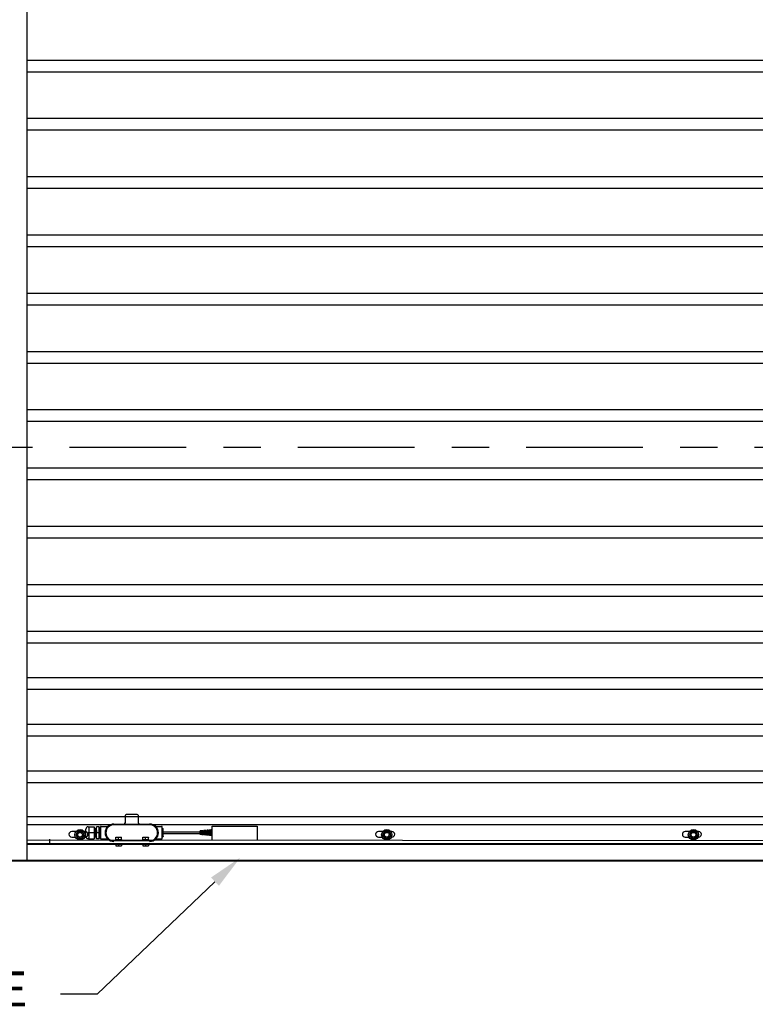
# Model space of a CAD drawing. Header units: inches. Extents: x 170 to 312, y 215 to 248.
# Tile 192 of 256: x 251.85 to 253.82, y 220.03 to 222.67. Entities that reach past the tile are written whole.
import ezdxf
from ezdxf import colors
from ezdxf.entities.mleader import LeaderData, LeaderLine
from ezdxf.math import Vec2, Vec3

# ---------------------------------------------------------------- set-up
doc = ezdxf.new("R2010")
doc.units = ezdxf.units.IN
doc.header["$LTSCALE"] = 0.25
doc.header["$MEASUREMENT"] = 0
doc.linetypes.add('CENTER', pattern=[2, 1.25, -0.25, 0.25, -0.25])
for name, color, linetype in [('ANNOTATIONS', 1, 'Continuous'), ('MOTOR LH', 7, 'Continuous'), ('SECTION CUTS', 6, 'CENTER')]:
    doc.layers.add(name, color=color, linetype=linetype)
doc.styles.add('ARIAL', font='arial.ttf', dxfattribs={"height": 0.09375})

msp = doc.modelspace()

# ---------------------------------------------------------------- linework, layer by layer
at = {"layer": 'MOTOR LH'}
for p, q in [((251.86901, 220.41698), (251.86901, 224.63674)), ((255.99551, 222.56182), (251.86901, 222.56182)), ((255.99551, 222.53057), (251.86901, 222.53057)), ((255.99551, 222.40557), (251.86901, 222.40557)), ((255.99551, 222.37432), (251.86901, 222.37432)), ((255.99551, 222.24932), (251.86901, 222.24932)), ((255.99551, 222.21807), (251.86901, 222.21807)), ((255.99551, 222.09307), (251.86901, 222.09307)), ((255.99551, 222.06182), (251.86901, 222.06182)), ((255.99551, 221.93682), (251.86901, 221.93682)), ((255.99551, 221.90557), (251.86901, 221.90557)), ((255.99551, 221.78057), (251.86901, 221.78057)), ((255.99551, 221.74932), (251.86901, 221.74932)), ((255.99551, 221.62432), (251.86901, 221.62432)), ((255.99551, 221.59307), (251.86901, 221.59307)), ((255.99551, 221.46807), (251.86901, 221.46807)), ((255.99551, 221.43682), (251.86901, 221.43682)), ((255.99551, 221.31182), (251.86901, 221.31182)), ((255.99551, 221.28057), (251.86901, 221.28057)), ((255.99551, 221.15557), (251.86901, 221.15557)), ((255.99551, 221.12432), (251.86901, 221.12432)), ((255.99551, 221.03057), (251.86901, 221.03057)), ((255.99551, 220.99932), (251.86901, 220.99932)), ((255.99551, 220.90557), (251.86901, 220.90557)), ((255.99551, 220.87432), (251.86901, 220.87432)), ((255.99551, 220.78057), (251.86901, 220.78057)), ((255.99551, 220.74932), (251.86901, 220.74932)), ((255.99551, 220.65557), (251.86901, 220.65557)), ((255.99551, 220.62432), (251.86901, 220.62432)), ((252.16421, 220.5395), (252.13437, 220.5395)), ((255.99551, 220.5331), (251.86901, 220.5331)), ((252.10134, 220.51392), (252.19726, 220.51392)), ((255.99551, 220.51179), (251.86901, 220.51179)), ((251.99978, 220.49371), (251.98837, 220.49371)), ((252.00513, 220.49474), (251.9996, 220.48515)), ((252.0162, 220.49474), (252.00513, 220.49474)), ((252.02173, 220.48515), (252.0162, 220.49474)), ((252.02452, 220.49371), (252.02155, 220.49371)), ((252.02617, 220.49353), (252.02452, 220.49371)), ((252.02617, 220.4809), (252.02617, 220.50005)), ((252.03459, 220.50646), (252.03258, 220.50432)), ((252.04823, 220.49047), (252.03258, 220.49047)), ((252.03459, 220.50646), (252.04823, 220.50646)), ((252.03459, 220.50646), (252.03459, 220.47449)), ((252.04823, 220.50646), (252.04823, 220.47449)), ((252.06217, 220.50646), (252.05505, 220.50646)), ((252.05505, 220.47449), (252.05505, 220.50646)), ((252.06217, 220.49047), (252.05505, 220.49047)), ((252.06217, 220.47449), (252.06217, 220.50646)), ((252.06405, 220.47577), (252.06405, 220.50518)), ((252.06511, 220.50539), (252.06511, 220.47555)), ((252.23136, 220.47555), (252.23136, 220.50539)), ((252.23179, 220.47854), (252.23179, 220.50241)), ((252.23349, 220.48024), (252.23349, 220.5007)), ((252.23349, 220.49247), (252.33243, 220.49247)), ((252.23349, 220.48847), (252.33243, 220.48847)), ((252.3361, 220.49555), (252.33243, 220.49522)), ((252.33243, 220.48573), (252.33243, 220.49522)), ((252.3361, 220.4854), (252.33243, 220.48573)), ((252.3361, 220.4854), (252.3361, 220.49555)), ((252.3361, 220.49247), (252.33725, 220.49247)), ((252.3361, 220.48847), (252.33725, 220.48847)), ((252.33917, 220.49583), (252.33725, 220.49566)), ((252.33725, 220.48529), (252.33725, 220.49566)), ((252.33917, 220.48511), (252.33917, 220.49583)), ((252.33917, 220.49247), (252.34032, 220.49247)), ((252.33917, 220.48847), (252.34032, 220.48847)), ((252.34224, 220.49612), (252.34032, 220.49594)), ((252.34032, 220.48501), (252.34032, 220.49594)), ((252.34224, 220.48483), (252.34224, 220.49612)), ((252.34224, 220.49247), (252.3434, 220.49247)), ((252.34224, 220.48847), (252.3434, 220.48847)), ((252.34532, 220.4964), (252.3434, 220.49622)), ((252.3434, 220.48473), (252.3434, 220.49622)), ((252.34532, 220.48455), (252.34532, 220.4964)), ((252.34532, 220.49247), (252.34647, 220.49247)), ((252.34532, 220.48847), (252.34647, 220.48847)), ((252.34839, 220.49668), (252.34647, 220.4965)), ((252.34647, 220.48444), (252.34647, 220.4965)), ((252.34839, 220.48427), (252.34839, 220.49668)), ((252.34839, 220.49247), (252.34954, 220.49247)), ((252.34839, 220.48847), (252.34954, 220.48847)), ((252.35146, 220.49696), (252.34954, 220.49679)), ((252.34954, 220.48416), (252.34954, 220.49679)), ((252.35146, 220.48399), (252.35146, 220.49696)), ((252.35146, 220.49247), (252.35262, 220.49247)), ((252.35146, 220.48847), (252.35262, 220.48847)), ((252.35454, 220.49724), (252.35262, 220.49707)), ((252.35262, 220.48388), (252.35262, 220.49707)), ((252.35454, 220.4837), (252.35454, 220.49724)), ((252.35454, 220.49247), (252.35569, 220.49247)), ((252.35454, 220.48847), (252.35569, 220.48847)), ((252.35761, 220.49753), (252.35569, 220.49735)), ((252.35569, 220.4836), (252.35569, 220.49735)), ((252.35761, 220.48342), (252.35761, 220.49753)), ((252.35761, 220.49247), (252.35877, 220.49247)), ((252.35761, 220.48847), (252.35877, 220.48847)), ((252.36069, 220.49781), (252.35877, 220.49763)), ((252.35877, 220.48332), (252.35877, 220.49763)), ((252.36069, 220.48314), (252.36069, 220.49781)), ((252.36069, 220.49247), (252.36184, 220.49247)), ((252.36069, 220.48847), (252.36184, 220.48847)), ((252.36376, 220.49809), (252.36184, 220.49791)), ((252.36184, 220.48303), (252.36184, 220.49791)), ((252.36376, 220.48286), (252.36376, 220.49809)), ((252.36376, 220.49247), (252.36491, 220.49247)), ((252.36376, 220.48847), (252.36491, 220.48847)), ((252.36525, 220.49823), (252.36491, 220.49819)), ((252.36491, 220.48275), (252.36491, 220.49819)), ((252.36525, 220.46988), (252.36525, 220.50801)), ((252.36525, 220.50801), (252.48539, 220.50801)), ((252.48539, 220.50801), (252.48536, 220.46978)), ((252.82253, 220.49371), (252.81112, 220.49371)), ((252.82788, 220.49474), (252.82234, 220.48515)), ((252.83894, 220.49474), (252.82788, 220.49474)), ((252.84447, 220.48515), (252.83894, 220.49474)), ((252.84727, 220.49371), (252.84429, 220.49371)), ((253.64527, 220.49371), (253.63386, 220.49371)), ((253.65062, 220.49474), (253.64508, 220.48515)), ((253.66168, 220.49474), (253.65062, 220.49474)), ((253.66722, 220.48515), (253.66168, 220.49474)), ((253.67001, 220.49371), (253.66703, 220.49371)), ((255.99551, 220.46698), (251.86901, 220.47027)), ((255.99551, 220.46063), (251.86901, 220.46063)), ((251.86901, 220.45961), (255.99551, 220.45961)), ((251.92869, 220.47342), (251.92869, 220.46063)), ((251.98837, 220.47871), (251.99841, 220.47871)), ((251.9996, 220.48515), (252.00513, 220.47557)), ((252.00513, 220.47557), (252.0162, 220.47557)), ((252.02173, 220.48515), (252.0162, 220.47557)), ((252.02292, 220.47871), (252.02452, 220.47871)), ((252.03459, 220.47449), (252.03258, 220.47663)), ((252.03459, 220.47449), (252.04823, 220.47449)), ((252.06217, 220.47449), (252.05505, 220.47449)), ((252.19726, 220.46916), (252.10134, 220.46916)), ((252.12243, 220.47127), (252.10583, 220.47127)), ((252.1216, 220.46012), (252.10666, 220.46012)), ((252.10666, 220.46012), (252.10666, 220.45574)), ((252.10667, 220.47898), (252.12159, 220.47898)), ((252.10667, 220.47213), (252.10667, 220.47813)), ((252.11413, 220.47213), (252.11413, 220.47813)), ((252.11413, 220.46012), (252.11413, 220.45574)), ((252.11478, 220.47127), (252.11478, 220.46916)), ((252.12159, 220.47213), (252.12159, 220.47813)), ((252.1216, 220.46012), (252.1216, 220.45574)), ((252.1949, 220.47127), (252.17829, 220.47127)), ((252.19407, 220.46012), (252.17913, 220.46012)), ((252.17913, 220.46012), (252.17913, 220.45574)), ((252.17914, 220.47898), (252.19406, 220.47898)), ((252.17914, 220.47213), (252.17914, 220.47813)), ((252.1866, 220.47213), (252.1866, 220.47813)), ((252.1866, 220.46012), (252.1866, 220.45574)), ((252.18725, 220.47127), (252.18725, 220.46916)), ((252.19406, 220.47213), (252.19406, 220.47813)), ((252.19407, 220.46012), (252.19407, 220.45574)), ((252.33917, 220.48511), (252.33725, 220.48529)), ((252.34224, 220.48483), (252.34032, 220.48501)), ((252.34532, 220.48455), (252.3434, 220.48473)), ((252.34839, 220.48427), (252.34647, 220.48444)), ((252.35146, 220.48399), (252.34954, 220.48416)), ((252.35454, 220.4837), (252.35262, 220.48388)), ((252.35761, 220.48342), (252.35569, 220.4836)), ((252.36069, 220.48314), (252.35877, 220.48332)), ((252.36376, 220.48286), (252.36184, 220.48303)), ((252.36525, 220.48272), (252.36491, 220.48275)), ((252.81112, 220.47871), (252.82115, 220.47871)), ((252.82234, 220.48515), (252.82788, 220.47557)), ((252.82788, 220.47557), (252.83894, 220.47557)), ((252.84447, 220.48515), (252.83894, 220.47557)), ((252.84566, 220.47871), (252.84727, 220.47871)), ((253.63386, 220.47871), (253.6439, 220.47871)), ((253.64508, 220.48515), (253.65062, 220.47557)), ((253.65062, 220.47557), (253.66168, 220.47557)), ((253.66722, 220.48515), (253.66168, 220.47557)), ((253.6684, 220.47871), (253.67001, 220.47871)), ((252.10666, 220.45507), (252.1216, 220.45507)), ((252.17913, 220.45507), (252.19407, 220.45507)), ((250.05232, 220.41511), (257.78847, 220.41511)), ((251.62176, 220.41698), (256.24276, 220.41698))]:
    msp.add_line(p, q, dxfattribs=at)
at = {"layer": 'MOTOR LH', "flags": 128}
msp.add_lwpolyline([(252.02452, 220.47871), (252.02646, 220.47896)], dxfattribs=at)
at = {"layer": 'MOTOR LH'}
for centre, radius in [((252.01067, 220.48515), 0.01385), ((252.01067, 220.48515), 0.00958), ((252.01067, 220.48515), 0.00639), ((252.83341, 220.48515), 0.01385), ((252.83341, 220.48515), 0.00958), ((252.83341, 220.48515), 0.00639), ((253.65615, 220.48515), 0.01385), ((253.65615, 220.48515), 0.00958), ((253.65615, 220.48515), 0.00639)]:
    msp.add_circle(centre, radius, dxfattribs=at)
for centre, radius, start, end in [((252.13437, 220.53737), 0.00213, 90, 180), ((252.16421, 220.53737), 0.00213, 0, 90), ((252.10134, 220.49047), 0.02345, 90, 270), ((252.12798, 220.51818), 0.00426, 270, 0), ((252.1706, 220.51818), 0.00426, 180, 270), ((252.19726, 220.49047), 0.02345, 270, 90), ((251.98837, 220.48621), 0.0075, 90, 270), ((252.02448, 220.48621), 0.0075, 270, 90), ((252.03258, 220.50005), 0.00641, 90, 180), ((252.06724, 220.50539), 0.00213, 90, 180), ((252.10134, 220.49047), 0.02131, 90, 270), ((252.19726, 220.49047), 0.02131, 270, 90), ((252.22923, 220.50539), 0.00213, 0, 90), ((252.81112, 220.48621), 0.0075, 90, 270), ((252.84727, 220.48621), 0.0075, 270, 90), ((253.63386, 220.48621), 0.0075, 90, 270), ((253.67001, 220.48621), 0.0075, 270, 90), ((252.03258, 220.4809), 0.00641, 180, 270), ((252.06724, 220.47555), 0.00213, 180, 270), ((252.22923, 220.47555), 0.00213, 270, 0)]:
    msp.add_arc(centre, radius, start, end, dxfattribs=at)
for points in [[(252.13224, 220.51818), (252.13224, 220.53737)], [(252.16634, 220.53737), (252.16634, 220.51818)], [(252.04823, 220.50168), (252.04985, 220.50168)], [(252.05074, 220.50168), (252.05153, 220.50168)], [(252.05242, 220.50168), (252.05321, 220.50168)], [(252.0541, 220.50168), (252.05505, 220.50168)], [(252.06217, 220.50518), (252.06405, 220.50518)], [(252.06504, 220.5028), (252.06511, 220.5027)], [(252.06724, 220.50753), (252.08362, 220.50753)], [(252.21503, 220.50753), (252.22923, 220.50753)], [(252.23136, 220.50241), (252.23179, 220.50241)], [(252.23179, 220.50241), (252.23349, 220.5007)], [(252.05069, 220.47926), (252.04823, 220.47926)], [(252.05237, 220.47926), (252.05158, 220.47926)], [(252.05405, 220.47926), (252.05326, 220.47926)], [(252.06405, 220.47577), (252.06217, 220.47577)], [(252.08348, 220.47342), (252.06724, 220.47342)], [(252.10583, 220.46916), (252.10583, 220.47127)], [(252.10666, 220.46012), (252.10666, 220.46063)], [(252.1216, 220.46063), (252.1216, 220.46012)], [(252.12243, 220.47127), (252.12243, 220.46916)], [(252.17829, 220.46916), (252.17829, 220.47127)], [(252.17913, 220.46012), (252.17913, 220.46063)], [(252.19407, 220.46063), (252.19407, 220.46012)], [(252.1949, 220.47127), (252.1949, 220.46916)], [(252.22923, 220.47342), (252.21498, 220.47342)], [(252.23179, 220.47854), (252.23136, 220.47854)], [(252.23349, 220.48024), (252.23179, 220.47854)], [(252.10666, 220.45574), (252.1104, 220.45507)], [(252.1216, 220.45574), (252.1216, 220.45507)], [(252.17913, 220.45574), (252.18286, 220.45507)], [(252.19407, 220.45574), (252.19407, 220.45507)]]:
    msp.add_open_spline(points, degree=1, dxfattribs=at)
for points, knots in [([(252.03258, 220.50646), (252.03285, 220.50645), (252.03318, 220.50644), (252.03369, 220.50645), (252.03383, 220.50645), (252.03393, 220.50645), (252.03402, 220.50645), (252.03414, 220.50646), (252.03437, 220.50646), (252.03452, 220.50646), (252.03457, 220.50646), (252.03459, 220.50646)], [0, 0, 0, 0, 0.2479216, 0.2890917, 0.3069659, 0.3246641, 0.344159, 0.3674151, 0.4310412, 0.6540307, 1, 1, 1, 1]), ([(252.05027, 220.49048), (252.05025, 220.49147), (252.05019, 220.49389), (252.0501, 220.49748), (252.05, 220.5001), (252.04992, 220.50147), (252.04987, 220.50161), (252.04985, 220.50168)], [0, 0, 0, 0, 0.1697933, 0.4140149, 0.6660554, 0.8359251, 1, 1, 1, 1]), ([(252.04986, 220.50169), (252.04986, 220.50175), (252.04987, 220.50186), (252.05005, 220.50209), (252.05031, 220.50214), (252.05062, 220.50207), (252.05072, 220.5018), (252.05083, 220.50124), (252.05088, 220.50001), (252.05097, 220.49762), (252.05103, 220.49509), (252.0511, 220.49265), (252.05114, 220.49125), (252.05116, 220.49048)], [0, 0, 0, 0, 0.0487326, 0.0814276, 0.0968454, 0.1131621, 0.1894143, 0.2746067, 0.4518413, 0.6212303, 0.7897592, 0.8851985, 1, 1, 1, 1]), ([(252.05157, 220.4792), (252.05153, 220.47903), (252.05146, 220.47879), (252.05079, 220.47886), (252.05066, 220.47932), (252.05063, 220.47972), (252.05057, 220.48058), (252.0505, 220.48219), (252.05044, 220.48442), (252.05038, 220.48685), (252.05032, 220.48871), (252.05029, 220.48985), (252.05027, 220.49048)], [0, 0, 0, 0, 0.08751772, 0.13152484, 0.20404866, 0.28946943, 0.4011961, 0.50635769, 0.71239647, 0.82646507, 0.90468305, 1, 1, 1, 1]), ([(252.05158, 220.47926), (252.05156, 220.47934), (252.05151, 220.47952), (252.05141, 220.48136), (252.05131, 220.48435), (252.05124, 220.48752), (252.05119, 220.48948), (252.05116, 220.49047)], [0, 0, 0, 0, 0.1640726, 0.4183048, 0.6660603, 0.8301329, 1, 1, 1, 1]), ([(252.05153, 220.50166), (252.05154, 220.50179), (252.05156, 220.50199), (252.05195, 220.50218), (252.05238, 220.50199), (252.05243, 220.50168), (252.05248, 220.50135), (252.05253, 220.50057), (252.05259, 220.49935), (252.05262, 220.49811), (252.05264, 220.49743)], [0, 0, 0, 0, 0.1403378, 0.2061889, 0.2388354, 0.3324717, 0.4505415, 0.6321237, 0.7980754, 1, 1, 1, 1]), ([(252.05195, 220.49047), (252.05192, 220.49147), (252.05186, 220.49389), (252.05178, 220.49748), (252.05168, 220.5001), (252.0516, 220.50147), (252.05155, 220.50161), (252.05153, 220.50168)], [0, 0, 0, 0, 0.16985646, 0.41405947, 0.66608081, 0.83593755, 1, 1, 1, 1]), ([(252.05326, 220.47924), (252.05324, 220.47909), (252.05321, 220.4789), (252.05281, 220.4788), (252.05248, 220.47891), (252.05232, 220.47929), (252.05232, 220.47972), (252.05219, 220.48163), (252.05212, 220.48445), (252.05203, 220.48746), (252.05198, 220.48935), (252.05195, 220.49047)], [0, 0, 0, 0, 0.0967436, 0.1169988, 0.1360451, 0.17928, 0.297842, 0.5166553, 0.7194655, 0.8326273, 1, 1, 1, 1]), ([(252.05264, 220.49743), (252.05266, 220.49706), (252.05268, 220.49644), (252.0527, 220.49528), (252.05274, 220.49407), (252.05279, 220.49243), (252.05282, 220.49117), (252.05284, 220.49047)], [0, 0, 0, 0, 0.20448, 0.3421562, 0.503829, 0.7230365, 1, 1, 1, 1]), ([(252.05326, 220.47926), (252.05324, 220.47934), (252.05318, 220.47952), (252.05308, 220.48136), (252.05299, 220.48435), (252.05292, 220.48752), (252.05284, 220.49049), (252.05276, 220.49384), (252.0527, 220.49639), (252.05267, 220.49737), (252.05266, 220.49743)], [0, 0, 0, 0, 0.1148668, 0.2928541, 0.466307, 0.5811738, 0.7000974, 0.8190207, 0.9899971, 1, 1, 1, 1]), ([(252.05321, 220.50163), (252.05322, 220.50169), (252.05323, 220.50183), (252.05339, 220.5021), (252.05397, 220.50216), (252.05413, 220.50169), (252.05418, 220.50105), (252.05426, 220.49967), (252.05431, 220.49798), (252.05432, 220.49746)], [0, 0, 0, 0, 0.05309266, 0.12707067, 0.19622108, 0.33374167, 0.50791914, 0.84718475, 1, 1, 1, 1]), ([(252.05387, 220.48166), (252.05383, 220.48266), (252.05378, 220.48434), (252.0537, 220.48753), (252.05363, 220.49047), (252.05354, 220.49389), (252.05346, 220.49748), (252.05336, 220.5001), (252.05327, 220.50147), (252.05323, 220.50161), (252.05321, 220.50168)], [0, 0, 0, 0, 0.1542818, 0.2582991, 0.36599, 0.4736807, 0.6285078, 0.7882919, 0.8959828, 1, 1, 1, 1]), ([(252.05389, 220.48166), (252.05388, 220.48184), (252.05384, 220.48271), (252.05378, 220.48492), (252.05371, 220.48777), (252.05366, 220.48949), (252.05363, 220.49047)], [0, 0, 0, 0, 0.1027982, 0.4990855, 0.7163746, 1, 1, 1, 1]), ([(252.05432, 220.49746), (252.05434, 220.49692), (252.05437, 220.49582), (252.05443, 220.49339), (252.05449, 220.49155), (252.05452, 220.49047)], [0, 0, 0, 0, 0.2806268, 0.574661, 1, 1, 1, 1]), ([(252.05501, 220.4798), (252.05499, 220.4796), (252.05494, 220.47902), (252.05487, 220.47949), (252.05476, 220.48133), (252.05467, 220.48436), (252.05459, 220.48752), (252.05452, 220.49049), (252.05443, 220.49384), (252.05438, 220.4964), (252.05434, 220.49739), (252.05434, 220.49746)], [0, 0, 0, 0, 0.0708229, 0.2058813, 0.3652693, 0.5205968, 0.6234603, 0.7299565, 0.8364526, 0.9895623, 1, 1, 1, 1]), ([(252.06407, 220.50112), (252.06423, 220.5014), (252.06456, 220.50196), (252.06488, 220.50252), (252.06504, 220.5028)], [0, 0, 0, 0, 0.4999729, 1, 1, 1, 1]), ([(252.08362, 220.50753), (252.08365, 220.50753), (252.08394, 220.5075), (252.08447, 220.50759), (252.08512, 220.50778), (252.0856, 220.508), (252.08586, 220.50816), (252.08596, 220.50822)], [0, 0, 0, 0, 0.0335444, 0.3572827, 0.6324859, 0.8548435, 1, 1, 1, 1]), ([(252.21228, 220.50847), (252.21228, 220.50847), (252.21228, 220.50848), (252.2123, 220.50846), (252.21233, 220.50843), (252.21239, 220.50839), (252.21259, 220.50824), (252.21305, 220.50795), (252.21385, 220.50765), (252.21457, 220.50748), (252.21497, 220.50754), (252.21502, 220.50755)], [0, 0, 0, 0, 0.1002664, 0.1489104, 0.1781375, 0.2024442, 0.2371561, 0.3953259, 0.6605585, 0.9581986, 1, 1, 1, 1]), ([(252.03459, 220.47449), (252.03438, 220.47464), (252.03396, 220.47493), (252.0333, 220.47463), (252.03281, 220.47453), (252.03258, 220.47449)], [0, 0, 0, 0, 0.35448323, 0.68277491, 1, 1, 1, 1]), ([(252.05497, 220.4795), (252.05497, 220.47936), (252.05498, 220.47918), (252.05477, 220.4789), (252.05447, 220.47877), (252.05407, 220.47896), (252.05404, 220.47931), (252.05395, 220.47995), (252.05391, 220.48102), (252.05389, 220.48166)], [0, 0, 0, 0, 0.1783332, 0.2191987, 0.2576147, 0.3351058, 0.5073629, 0.705759, 1, 1, 1, 1]), ([(252.06504, 220.47983), (252.06487, 220.47955), (252.06455, 220.47899), (252.06422, 220.47843), (252.06406, 220.47815)], [0, 0, 0, 0, 0.4998546, 1, 1, 1, 1]), ([(252.08636, 220.47244), (252.08635, 220.47244), (252.08635, 220.47244), (252.08633, 220.47246), (252.08631, 220.47248), (252.08626, 220.47251), (252.08611, 220.47263), (252.08562, 220.47297), (252.08475, 220.4733), (252.08393, 220.47349), (252.08352, 220.47342), (252.0835, 220.47341)], [0, 0, 0, 0, 0.0854568, 0.1190224, 0.1396672, 0.157978, 0.1866431, 0.3110032, 0.6542159, 0.9777226, 1, 1, 1, 1]), ([(252.10667, 220.47813), (252.10781, 220.47853), (252.10904, 220.47897), (252.11031, 220.47898), (252.1104, 220.47898)], [0, 0, 0, 0, 0.932063, 1, 1, 1, 1]), ([(252.10667, 220.47813), (252.10667, 220.47826), (252.10667, 220.47875), (252.10667, 220.47888), (252.10667, 220.47898)], [0, 0, 0, 0, 0.2620908, 1, 1, 1, 1]), ([(252.10667, 220.47213), (252.10781, 220.47172), (252.10904, 220.47129), (252.11031, 220.47127), (252.1104, 220.47127)], [0, 0, 0, 0, 0.93206297, 1, 1, 1, 1]), ([(252.10667, 220.47213), (252.10667, 220.472), (252.10667, 220.4715), (252.10667, 220.47137), (252.10667, 220.47127)], [0, 0, 0, 0, 0.2620905, 1, 1, 1, 1]), ([(252.1104, 220.47898), (252.11151, 220.47885), (252.11278, 220.47869), (252.11398, 220.47819), (252.11413, 220.47813)], [0, 0, 0, 0, 0.8722287, 1, 1, 1, 1]), ([(252.1104, 220.47127), (252.11151, 220.47141), (252.11278, 220.47156), (252.11398, 220.47206), (252.11413, 220.47213)], [0, 0, 0, 0, 0.8722286, 1, 1, 1, 1]), ([(252.11413, 220.47813), (252.11527, 220.47853), (252.1165, 220.47897), (252.11777, 220.47898), (252.11786, 220.47898)], [0, 0, 0, 0, 0.9320648, 1, 1, 1, 1]), ([(252.11413, 220.47213), (252.11527, 220.47172), (252.1165, 220.47129), (252.11777, 220.47127), (252.11786, 220.47127)], [0, 0, 0, 0, 0.93206478, 1, 1, 1, 1]), ([(252.11786, 220.47898), (252.11897, 220.47885), (252.12024, 220.47869), (252.12144, 220.47819), (252.12159, 220.47813)], [0, 0, 0, 0, 0.872231, 1, 1, 1, 1]), ([(252.11786, 220.47127), (252.11897, 220.47141), (252.12024, 220.47156), (252.12144, 220.47206), (252.12159, 220.47213)], [0, 0, 0, 0, 0.872231, 1, 1, 1, 1]), ([(252.12159, 220.47813), (252.12159, 220.47826), (252.12159, 220.47875), (252.12159, 220.47888), (252.12159, 220.47898)], [0, 0, 0, 0, 0.2620908, 1, 1, 1, 1]), ([(252.12159, 220.47213), (252.12159, 220.472), (252.12159, 220.4715), (252.12159, 220.47137), (252.12159, 220.47127)], [0, 0, 0, 0, 0.2620905, 1, 1, 1, 1]), ([(252.17914, 220.47813), (252.18028, 220.47853), (252.18151, 220.47897), (252.18278, 220.47898), (252.18287, 220.47898)], [0, 0, 0, 0, 0.932063, 1, 1, 1, 1]), ([(252.17914, 220.47813), (252.17914, 220.47826), (252.17914, 220.47875), (252.17914, 220.47888), (252.17914, 220.47898)], [0, 0, 0, 0, 0.2620908, 1, 1, 1, 1]), ([(252.17914, 220.47213), (252.18028, 220.47172), (252.18151, 220.47129), (252.18278, 220.47127), (252.18287, 220.47127)], [0, 0, 0, 0, 0.93206297, 1, 1, 1, 1]), ([(252.17914, 220.47213), (252.17914, 220.472), (252.17914, 220.4715), (252.17914, 220.47137), (252.17914, 220.47127)], [0, 0, 0, 0, 0.2620905, 1, 1, 1, 1]), ([(252.18287, 220.47898), (252.18398, 220.47885), (252.18525, 220.47869), (252.18645, 220.47819), (252.1866, 220.47813)], [0, 0, 0, 0, 0.8722287, 1, 1, 1, 1]), ([(252.18287, 220.47127), (252.18398, 220.47141), (252.18525, 220.47156), (252.18645, 220.47206), (252.1866, 220.47213)], [0, 0, 0, 0, 0.8722286, 1, 1, 1, 1]), ([(252.1866, 220.47813), (252.18774, 220.47853), (252.18897, 220.47897), (252.19024, 220.47898), (252.19033, 220.47898)], [0, 0, 0, 0, 0.9320648, 1, 1, 1, 1]), ([(252.1866, 220.47213), (252.18774, 220.47172), (252.18897, 220.47129), (252.19024, 220.47127), (252.19033, 220.47127)], [0, 0, 0, 0, 0.93206478, 1, 1, 1, 1]), ([(252.19033, 220.47898), (252.19144, 220.47885), (252.19271, 220.47869), (252.19391, 220.47819), (252.19406, 220.47813)], [0, 0, 0, 0, 0.87222729, 1, 1, 1, 1]), ([(252.19033, 220.47127), (252.19144, 220.47141), (252.19271, 220.47156), (252.19391, 220.47206), (252.19406, 220.47213)], [0, 0, 0, 0, 0.8722273, 1, 1, 1, 1]), ([(252.19406, 220.47813), (252.19406, 220.47826), (252.19406, 220.47875), (252.19406, 220.47888), (252.19406, 220.47898)], [0, 0, 0, 0, 0.2620908, 1, 1, 1, 1]), ([(252.19406, 220.47213), (252.19406, 220.472), (252.19406, 220.4715), (252.19406, 220.47137), (252.19406, 220.47127)], [0, 0, 0, 0, 0.2620905, 1, 1, 1, 1]), ([(252.21498, 220.4734), (252.2149, 220.47341), (252.21457, 220.47344), (252.21401, 220.47333), (252.21339, 220.47314), (252.21291, 220.47291), (252.21259, 220.47271), (252.21241, 220.47258), (252.21233, 220.47252), (252.21231, 220.4725), (252.2123, 220.47249), (252.21229, 220.47248), (252.21228, 220.47248), (252.21228, 220.47248)], [0, 0, 0, 0, 0.0723409, 0.3264137, 0.5410894, 0.7126144, 0.8364242, 0.9098888, 0.927906, 0.9394571, 0.9518238, 0.9717787, 1, 1, 1, 1]), ([(252.10666, 220.45507), (252.10666, 220.45508), (252.10666, 220.45508), (252.10666, 220.45543), (252.10666, 220.45574)], [0, 0, 0, 0, 0.0702076, 1, 1, 1, 1]), ([(252.1104, 220.45507), (252.11048, 220.45508), (252.11174, 220.45508), (252.11298, 220.45543), (252.11413, 220.45574)], [0, 0, 0, 0, 0.0702069, 1, 1, 1, 1]), ([(252.11413, 220.45574), (252.11438, 220.45566), (252.11559, 220.45527), (252.11686, 220.45516), (252.11786, 220.45507)], [0, 0, 0, 0, 0.20359606, 1, 1, 1, 1]), ([(252.11786, 220.45507), (252.11815, 220.45508), (252.11941, 220.45511), (252.12064, 220.45547), (252.1216, 220.45574)], [0, 0, 0, 0, 0.2260367, 1, 1, 1, 1]), ([(252.17913, 220.45507), (252.17913, 220.45508), (252.17913, 220.45508), (252.17913, 220.45543), (252.17913, 220.45574)], [0, 0, 0, 0, 0.0702076, 1, 1, 1, 1]), ([(252.18286, 220.45507), (252.18295, 220.45508), (252.18421, 220.45508), (252.18545, 220.45543), (252.1866, 220.45574)], [0, 0, 0, 0, 0.0702106, 1, 1, 1, 1]), ([(252.1866, 220.45574), (252.18685, 220.45566), (252.18806, 220.45527), (252.18933, 220.45516), (252.19033, 220.45507)], [0, 0, 0, 0, 0.2035922, 1, 1, 1, 1]), ([(252.19033, 220.45507), (252.19062, 220.45508), (252.19188, 220.45511), (252.19311, 220.45547), (252.19407, 220.45574)], [0, 0, 0, 0, 0.2260367, 1, 1, 1, 1])]:
    msp.add_open_spline(points, degree=3, knots=knots, dxfattribs=at)
at = {"layer": 'SECTION CUTS'}
msp.add_line((251.3702, 221.52459), (256.37973, 221.52459), dxfattribs=at)

# ---------------------------------------------------------------- leaders
at = {"layer": 'ANNOTATIONS'}
ml = msp.add_multileader_mtext('Standard', dxfattribs=at)
ml.set_content('WIRELESS MONITORED SAFETY EDGE\\P (ALSO SERVES AS WEATHERSTRIPPING)', color=256, style='ARIAL')
ml.set_leader_properties()
ml.build(insert=Vec2(0, 0))
ml.multileader.update_dxf_attribs({"dogleg_length": 0.36, "arrow_head_size": 0.09375})
ctx = ml.context
ctx.base_point, ctx.char_height, ctx.arrow_head_size, ctx.landing_gap_size, ctx.plane_origin = Vec3(249.13405, 220.0578), 0.09375, 0.09375, 0.09, Vec3(252.74333, 219.62457)
ctx.text_align_type = 2
notes = []
notes.append((ctx, [(0, (1, 1, 0), (252.05625, 220.0578), (-1, 0), 0.09796, [(0, [(252.44042, 220.42387)], 0, [])])]))
ctx.mtext.insert, ctx.mtext.alignment, ctx.mtext.flow_direction = Vec3(251.86829, 220.11845), 3, 5
for ctx, leaders in notes:
    for number, flags, end, landing, length, lines in leaders:
        leader = LeaderData()
        leader.index, (leader.has_last_leader_line, leader.has_dogleg_vector, leader.attachment_direction) = number, flags
        leader.last_leader_point, leader.dogleg_vector, leader.dogleg_length = Vec3(end), Vec3(landing), length
        for number, points, colour, breaks in lines:
            line = LeaderLine()
            line.index, line.vertices, line.color, line.breaks = number, Vec3.list(points), colors.encode_raw_color(colour), breaks
            leader.lines.append(line)
        ctx.leaders.append(leader)

doc.saveas('drawing.dxf')
